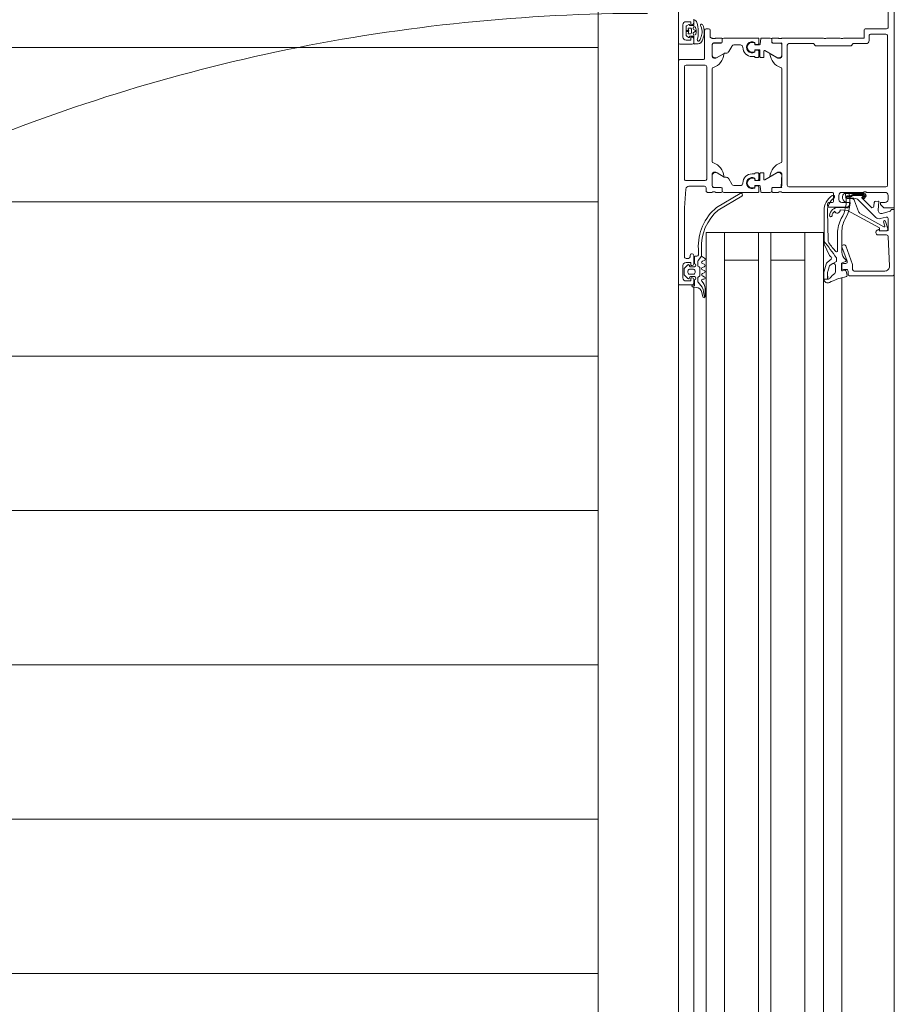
# Model space of a CAD drawing. Header units: millimetres. Extents: x -2180 to 54567, y -1945 to 22251.
# Tile 33 of 143: x 5444 to 5728, y 8840 to 9159. Entities that reach past the tile are written whole.
import ezdxf

# ---------------------------------------------------------------- set-up
doc = ezdxf.new("R2010")
doc.units = ezdxf.units.MM
doc.linetypes.add('Dash', pattern=[635, 317.5, -317.5])
for name, color, linetype, lineweight in [('_Beyond_', 7, 'Continuous', 9), ('Detail Items', 7, 'Continuous', 9), ('Doors', 7, 'Continuous', 9), ('Hidden Lines', 7, 'Dash', 18)]:
    doc.layers.add(name, color=color, linetype=linetype, lineweight=lineweight)
doc.layers.add('_Beyond_-2', color=7, linetype='Continuous', lineweight=9, true_color=0xc0c0c0)

# ---------------------------------------------------------------- blocks, each defined once
blk = doc.blocks.new('Schueco_FWS_ADS-70-HD_out_Family-02 - SU-AL-02 FWS SI insert unit 3-2397783-1 Korruse põrandate plaan')
at = {"layer": 'Detail Items'}
for p, q in [((-870, 61), (870, 61)), ((660, 43.96), (406, 43.96)), ((660, 38), (406, 38)), ((660, 32), (406, 32)), ((660, 21), (406, 21)), ((660, 17), (406, 17)), ((660, 6), (406, 6)), ((660, 0), (406, 0)), ((660, -4), (406, -4)), ((861, -9), (-861, -9))]:
    blk.add_line(p, q, dxfattribs=at)
at = {"layer": 'Doors'}
for p, q in [((350.5, 61), (418, 61)), ((270.5, 59), (265.1, 59)), ((271, 51.7), (271, 58.5)), ((272.8, 53.3), (272.8, 58.3)), ((273.3, 58.8), (321.7, 58.8)), ((322.2, 58.3), (322.2, 26.8)), ((324, 58), (324, 52)), ((326.3, 59), (325, 59)), ((330.1, 59.63), (330.81, 57.01)), ((335.14, 57.59), (330.99, 50.08)), ((332.51, 56.43), (331.99, 58.37)), ((332.47, 59), (336, 59)), ((335.86, 58.87), (333.41, 58.19)), ((333.57, 57.51), (334.91, 57.88)), ((337.8, 55.69), (337.8, 58.52)), ((338.28, 59.02), (347.94, 59.43)), ((349.5, 57.94), (349.5, 48)), ((351, 46.5), (351, 60.5)), ((326.49, 49.35), (332.12, 54.98)), ((327.26, 54.47), (328.51, 54.37)), ((274.8, 52.8), (273.3, 52.8)), ((324.33, 51.21), (324.33, 45.22)), ((324.73, 47.52), (324.73, 51.13)), ((325.24, 51.34), (325.67, 50.91)), ((325.95, 51.19), (325.47, 51.68)), ((328.82, 53.52), (325.83, 50.53)), ((324, 51), (324, 44)), ((325, 50.89), (325, 47.6)), ((325.52, 50.57), (325.17, 50.96)), ((325.9, 45.77), (325.9, 47.93)), ((330.19, 49.4), (326.69, 48.13)), ((325.13, 45.67), (325.13, 46.72)), ((325.4, 46.89), (325.4, 45.77)), ((326.03, 47.19), (326.03, 45.67)), ((328.8, 45.5), (328.8, 39.8)), ((329.05, 45.5), (328.86, 42.99)), ((341, 44.82), (341, 44.5)), ((347.32, 47.47), (341.33, 45.29)), ((341.67, 44.03), (346.33, 45.73)), ((346.78, 44.05), (346.36, 45.2)), ((347, 45.26), (347, 44.5)), ((349, 47.5), (347.49, 47.5)), ((349, 44.5), (349, 45.5)), ((349.3, 45.09), (349.41, 44.19)), ((349.5, 46), (350.5, 46)), ((350.94, 45.69), (349.54, 45.42)), ((274, 39), (274, 43.5)), ((325, 43), (326.3, 43)), ((325.33, 44.22), (325.93, 44.22)), ((343.38, 44), (336.89, 44)), ((337.22, 42.6), (342.96, 42.6)), ((349.11, 43.85), (347.06, 43.85)), ((347.5, 44), (348.5, 44)), ((347.62, 41.93), (349.79, 41.93)), ((351.64, 43.96), (418, 43.96)), ((324, 40.8), (324, 24.5)), ((326.8, 41.3), (324.5, 41.3)), ((327.3, 39.8), (327.3, 40.8)), ((328.3, 39.3), (327.8, 39.3)), ((339.53, 39.52), (330.05, 39.34)), ((274, 24.5), (274, 38)), ((418, 32), (337, 32)), ((321.7, 26.3), (276.3, 26.3)), ((274, 21.62), (274, 23.5)), ((274.2, 23.77), (274.2, 24.23)), ((275.61, 21.59), (275.61, 23.99)), ((276.11, 24.49), (279.59, 24.49)), ((280.29, 22.96), (278.04, 19.05)), ((314, 24.5), (284, 24.5)), ((317.71, 22.96), (319.96, 19.05)), ((321.89, 24.49), (318.41, 24.49)), ((322.39, 21.59), (322.39, 23.99)), ((323.8, 24.23), (323.8, 23.77)), ((324, 23.5), (324, 21.62)), ((274, 17.91), (274, 20.79)), ((275.28, 21.32), (274.3, 21.32)), ((274.5, 21.29), (275.31, 21.29)), ((323.5, 21.29), (322.69, 21.29)), ((323.7, 21.32), (322.72, 21.32)), ((324, 17.91), (324, 20.79)), ((274, 16.86), (274, 5.71)), ((276, 17.55), (274.2, 17.71)), ((275.83, 17.06), (274.2, 17.06)), ((276.1, 16.09), (276.03, 16.88)), ((276.2, 15.95), (276.2, 17.35)), ((277.8, 17.25), (277.8, 15.95)), ((277.97, 16.88), (277.9, 16.09)), ((280.1, 17.45), (278, 17.45)), ((280.1, 17.06), (278.17, 17.06)), ((278.21, 18.75), (280.1, 18.75)), ((280.3, 18.55), (280.3, 17.65)), ((280.3, 15.96), (280.3, 16.86)), ((317.7, 18.55), (317.7, 17.65)), ((317.7, 15.96), (317.7, 16.86)), ((319.79, 18.75), (317.9, 18.75)), ((317.9, 17.45), (320, 17.45)), ((317.9, 17.06), (319.83, 17.06)), ((320.03, 16.88), (320.1, 16.09)), ((320.2, 17.25), (320.2, 15.95)), ((321.8, 15.95), (321.8, 17.35)), ((321.9, 16.09), (321.97, 16.88)), ((322, 17.55), (323.8, 17.71)), ((322.17, 17.06), (323.8, 17.06)), ((324, 16.86), (324, 5.71)), ((275.41, 15.76), (275.8, 15.76)), ((275.64, 15.75), (276, 15.75)), ((278, 15.75), (278.35, 15.75)), ((278.2, 15.76), (278.59, 15.76)), ((319.8, 15.76), (319.41, 15.76)), ((320, 15.75), (319.65, 15.75)), ((322.36, 15.75), (322, 15.75)), ((322.59, 15.76), (322.2, 15.76)), ((276.2, 9.2), (276.2, 11.11)), ((321.8, 9.2), (321.8, 11.11)), ((328.86, 3.41), (324.32, 11.05)), ((325.18, 11.55), (329.73, 3.91)), ((276.7, 8.33), (278.4, 7.35)), ((278.9, 6.07), (278.9, 6.49)), ((319.1, 6.07), (319.1, 6.49)), ((321.3, 8.33), (319.6, 7.35)), ((274, 3), (274, 4.88)), ((274.3, 5.18), (275.28, 5.18)), ((274.5, 5.21), (275.31, 5.21)), ((275.58, 4.88), (275.58, 2.5)), ((275.61, 4.91), (275.61, 2.51)), ((280.29, 3.54), (278.97, 5.82)), ((317.71, 3.54), (319.03, 5.82)), ((322.39, 4.91), (322.39, 2.51)), ((322.42, 2.5), (322.42, 4.88)), ((323.5, 5.21), (322.69, 5.21)), ((322.72, 5.18), (323.7, 5.18)), ((324, 4.88), (324, 3)), ((418, 6), (337, 6)), ((271, 0), (271, 0.8)), ((271.5, 1.3), (273.5, 1.3)), ((274, 1.8), (274, 2)), ((274.2, 2.27), (274.2, 2.73)), ((276.08, 2), (280, 2)), ((276.11, 2.01), (279.59, 2.01)), ((319.7, 0.2), (283.3, 0.2)), ((284, 2), (314, 2)), ((318, 2), (321.92, 2)), ((321.89, 2.01), (318.41, 2.01)), ((323.5, 0), (322.5, 0)), ((323.8, 2.73), (323.8, 2.27)), ((324, 2), (324, 0.5)), ((268.96, -3.01), (268.95, -3.01)), ((269.95, -1.78), (270.2, -1.67)), ((280.5, -0.5), (271.5, -0.5)), ((281, -8.5), (281, -1)), ((282.8, -0.3), (282.8, -6.5)), ((320.2, -6.5), (320.2, -0.3)), ((322, -0.5), (322, -5.57)), ((342.34, -1.5), (344.7, -1.5)), ((344.2, -2.5), (342.34, -2.5)), ((344.7, -3.5), (344.7, -3)), ((346.09, -0.6), (346.31, -1.2)), ((347.62, -2.7), (346.41, -2.7)), ((347.09, -1.2), (347.31, -0.6)), ((348.17, -2.25), (348.05, -2.45)), ((348.09, -0.6), (348.31, -1.2)), ((350.84, -2), (348.6, -2)), ((349.09, -1.2), (349.31, -0.6)), ((350.09, -0.6), (350.31, -1.2)), ((351.09, -1.2), (351.31, -0.6)), ((351.39, -2.45), (351.27, -2.25)), ((352.82, -2.7), (351.82, -2.7)), ((352.1, -0.7), (352.1, -1.1)), ((354.17, -1.7), (353.14, -2.58)), ((354.79, -3.16), (354.7, -4.23)), ((355.09, -0.3), (357.76, -0.3)), ((357.84, -1.09), (356.4, -1.37)), ((358.01, -0.38), (357.74, -0.52)), ((267.9, -4), (269.2, -4)), ((268.21, -3.99), (269.78, -3.99)), ((269.64, -5.63), (270.03, -6.37)), ((269.98, -4.19), (269.98, -5.14)), ((270.79, -5.08), (270.79, -5.78)), ((272.29, -4.78), (271.09, -4.78)), ((272.59, -5.78), (272.59, -5.08)), ((273.34, -6.38), (273.81, -5.66)), ((273.39, -5.15), (273.39, -4.19)), ((273.59, -3.99), (275.74, -3.99)), ((274.2, -4), (275.5, -4)), ((276, -4.5), (276, -8.5)), ((343.9, -4.7), (343.9, -4.5)), ((344.4, -4), (347.2, -4)), ((344.9, -5.2), (344.4, -5.2)), ((347.1, -3.8), (345, -3.8)), ((345.4, -6.5), (345.4, -5.7)), ((348.53, -6.95), (347.49, -5.91)), ((347.7, -5.4), (347.8, -5.4)), ((348.1, -5.1), (348.1, -3.8)), ((348.9, -4.1), (348.9, -5.4)), ((350, -3.6), (349.4, -3.6)), ((349.4, -5.9), (350, -5.9)), ((350.5, -5.4), (350.5, -4.1)), ((351.91, -5.91), (350.87, -6.95)), ((351.3, -3.8), (351.3, -5.1)), ((351.6, -5.4), (351.7, -5.4)), ((352.2, -4), (353.5, -4)), ((354, -4.5), (354, -8.5)), ((354.62, -4), (418, -4)), ((275.5, -9), (178.5, -9)), ((269.7, -7.5), (273.7, -7.5)), ((270.21, -6.48), (273.17, -6.48)), ((353.5, -9), (281.5, -9)), ((283.3, -7), (319.7, -7)), ((347.7, -7.5), (351.7, -7.5)), ((350.52, -7.1), (348.88, -7.1)), ((353.5, -9), (418, -9))]:
    blk.add_line(p, q, dxfattribs=at)
at = {"layer": 'Doors', "flags": 128}
for points in [[(256.5, 61), (329, 61), (329, 57.6), (327.9, 56.5), (327.3, 56.5), (327.3, 58)], [(350.5, 61), (329.5, 61), (329.5, 60), (329.62, 60)], [(329.7, 43.43), (329.87, 45.82), (335.52, 56.15), (336.32, 56.15), (336.47, 58.38)], [(336.5, 58.5), (336.5, 56.1), (335.9, 56.1), (336.27, 55.47)], [(329.75, 55.76), (326.91, 56.01), (326.8, 54.97)], [(274, 44.5), (274, 51.2), (271.5, 51.2)], [(275.8, 26.8), (275.8, 34.8), (276.5, 35.5), (276.5, 47), (275.8, 47.7), (275.8, 51.8)], [(327.28, 45.71), (327.28, 46.72), (328.22, 46.56)], [(327.3, 44), (327.3, 46.5), (327.8, 46.5)], [(329.98, 38.22), (340.44, 38.22), (339.79, 38.21)], [(418, 38), (337, 38), (337, 0), (418, 0)], [(346, 32), (346, 21), (337, 21), (418, 21)], [(280, 24.5), (275.7, 24.5), (275.58, 21.62)], [(279.12, 20.91), (280.5, 23.3), (280.5, 24)], [(317.5, 24), (317.5, 23.3), (318.88, 20.91)], [(322.42, 21.62), (322.42, 24.38), (318, 24.5)], [(346, 6), (346, 17), (337, 17), (418, 17)], [(280, 14.91), (280, 15.76), (280.1, 15.76)], [(318, 14.91), (318, 15.76), (317.9, 15.76)], [(280.5, 2.5), (280.5, 3.2), (279.12, 5.59)], [(318.88, 5.59), (317.5, 3.2), (317.5, 2.5)], [(275.61, -1.78), (275.54, -1.69), (274.88, -1.31), (274.41, -1.1), (273.89, -0.91), (273.37, -0.75), (272.84, -0.65), (272.29, -0.62)], [(274.06, -1.76), (274.47, -1.97), (274.79, -2.16)], [(275.93, -3.78), (275.93, -2.78), (275.9, -2.57)], [(346.1, -2.59), (344.7, -1.5), (345.35, -0.5)], [(269.7, -4.5), (269.7, -5), (268.7, -5), (268.7, -6.5)], [(270.41, -3.63), (270.38, -3.72), (270.28, -3.99), (270.83, -4.24)], [(272.7, -3.28), (272.16, -3.24), (271.4, -3.26), (270.83, -3.32)], [(271.22, -4.11), (271.69, -3.26), (272.17, -4.11)], [(272.56, -4.24), (273.09, -3.99), (272.97, -3.5)], [(274.7, -6.5), (274.7, -5), (273.7, -5), (273.7, -4.5)], [(347.7, -4.5), (347.7, -5), (346.7, -5), (346.7, -6.5)], [(352.7, -6.5), (352.7, -5), (351.7, -5), (351.7, -4.5)], [(354.3, -4.6), (354.3, -3.8), (352.3, -3.8)], [(322.93, -6.57), (329, -7), (344.9, -7)]]:
    blk.add_lwpolyline(points, dxfattribs=at)
for points in [[(345.43, 42.3), (346.08, 42.3)], [(346.53, 42.01), (347.07, 41.07), (347.62, 40.21), (347.07, 41.07)], [(344.46, 40.03), (340.76, 38.28)], [(346.72, 39.27), (345.68, 40.52)], [(349.5, 38.25), (347.31, 38.89)], [(348.1, 39.89), (349.68, 39.43)], [(349.95, 39.38), (352.14, 39.43), (352.14, 39.38), (352.13, 38.2), (349.83, 38.2), (352.12, 38.2), (352.14, 39.38)], [(271.79, -6.23), (271.86, -6.16), (271.89, -6.06), (271.86, -5.96), (271.79, -5.89), (271.69, -5.86), (271.59, -5.89), (271.52, -5.96), (271.49, -6.06), (271.52, -6.16), (271.59, -6.23), (271.69, -6.26)]]:
    blk.add_lwpolyline(points, close=True, dxfattribs=at)
at = {"layer": 'Doors'}
for centre, radius, start, end in [((350.5, 60.5), 0.5, 0.0002, 89.9997), ((270.5, 58.5), 0.5, 359.9993, 90.0003), ((273.3, 58.3), 0.5, 90.0002, 180.0007), ((321.7, 58.3), 0.5, 0.0004, 89.9996), ((325, 58), 1, 90.001, 179.9994), ((326.3, 58), 1, 0.0011, 89.9989), ((329.62, 59.5), 0.5, 14.9971, 89.9999), ((332.47, 58.5), 0.5, 90.0029, 194.9993), ((333.49, 57.85), 0.35, 103.1711, 283.1711), ((334.97, 57.69), 0.2, 332.2467, 105.5954), ((336, 58.42), 0.471, 354.7673, 108.324), ((336, 58.5), 0.5, 359.9997, 90.0001), ((338.3, 58.52), 0.5, 92.4518, 180), ((348, 57.93), 1.5, 0.0138, 92.4558), ((326.9, 55.91), 0.1, 84.9466, 180), ((327.3, 54.97), 0.5, 180.0002, 265.0002), ((328.47, 53.87), 0.5, 315, 85.0014), ((329.84, 56.75), 1, 264.9466, 15.1087), ((331.06, 56.04), 1.5, 314.9992, 14.9998), ((337, 55.81), 0.809, 205.0969, 351.1806), ((271.5, 51.7), 0.5, 179.9987, 270.0004), ((273.3, 53.3), 0.5, 179.9996, 270.0011), ((274.8, 51.8), 1, 359.9999, 90.0001), ((324.52, 51.5), 0.725, 136.3959, 223.6041), ((325.02, 51.15), 0.695, 49.5176, 174.3719), ((325.03, 51.13), 0.3, 44.997, 180), ((325.81, 51.05), 0.2, 225.0154, 44.9846), ((325.1, 50.89), 0.1, 42.144, 180), ((325.69, 50.67), 0.2, 210.0121, 314.9869), ((327.9, 47.93), 2, 135, 180), ((327.03, 47.19), 1, 109.9573, 180.021), ((329.67, 50.81), 1.5, 289.9761, 331.0502), ((349, 48), 0.5, 270.0009, 359.9991), ((324.69, 45.8), 0.6, 99.8459, 279.8459), ((325.33, 45.22), 1, 179.9997, 270.0003), ((326.81, 34.7), 11.9, 60.0291, 100.7423), ((325.23, 47.52), 0.5, 180, 233.1301), ((326.82, 34.62), 10.78, 58.5653, 100.7937), ((324.63, 46.72), 0.5, 0, 53.1292), ((325.32, 47.59), 0.316, 178.6709, 239.343), ((325.58, 45.67), 0.45, 180.0019, 0.0019), ((324.9, 46.89), 0.5, 360, 59.343), ((325.65, 45.75), 0.25, 176.4446, 3.5554), ((325.78, 45.71), 1.5, 276.0001, 0), ((327.8, 45.5), 1, 0.0009, 89.9991), ((328.05, 45.57), 1, 355.8165, 79.9978), ((336.89, 53), 9, 242.6144, 270), ((341.5, 44.82), 0.5, 110.0103, 180), ((343.38, 47), 3, 270, 319.3897), ((334.39, 53.74), 14.24, 322.3481, 323.6074), ((346.08, 45.1), 0.3, 20, 138.9167), ((346.5, 45.26), 0.5, 0, 110.0114), ((347.49, 47), 0.5, 90, 110.0103), ((349.5, 45.5), 0.5, 89.9998, 180.0002), ((349.59, 45.13), 0.3, 101, 187.2138), ((350.5, 46.5), 0.5, 270.0009, 359.9993), ((350.99, 45.4), 0.3, 12.3883, 101), ((307.34, 35.81), 45, 11.5609, 12.3883), ((372.68, 49.78), 21.82, 193.1026, 206.6774), ((273.48, 44), 0.725, 316.3958, 43.6041), ((325, 44), 1, 180.0006, 269.9994), ((325.43, 41.15), 0.5, 35.4386, 213.9413), ((326.3, 44), 1, 270.0001, 359.9999), ((331.81, 42.96), 2.95, 179.4294, 263.0397), ((329.83, 42.54), 0.9, 287.5453, 98.657), ((331.81, 42.9), 2.1, 215.4705, 264.0747), ((337.22, 52.6), 10, 241.4333, 270), ((445.43, -98.02), 172.39, 125.5505, 127.794), ((445.43, -98.02), 172.39, 125.5505, 127.7935), ((328.82, 56.8), 20.55, 304.1142, 314.2876), ((341.5, 44.5), 0.5, 180, 290.0114), ((342.96, 42.3), 0.3, 314.2876, 90), ((345.47, 41.71), 0.588, 94.0499, 117.2562), ((345.47, 41.71), 0.588, 94.0499, 117.2562), ((346.08, 41.8), 0.5, 25, 90), ((346.08, 41.8), 0.5, 25, 90), ((347.06, 44.15), 0.3, 200, 270), ((347.5, 44.5), 0.5, 180.0009, 269.9991), ((347.62, 41.33), 0.6, 90, 205), ((348.5, 44.5), 0.5, 270.0007, 359.9995), ((349.11, 44.15), 0.3, 270, 7.2138), ((349.79, 41.33), 0.6, 35.0073, 90), ((355.04, 45), 5.8, 215.0073, 235.0009), ((273.48, 38.5), 0.725, 316.3959, 43.6041), ((324.5, 40.8), 0.5, 89.9998, 180.0002), ((329.99, 44.22), 6, 213.9413, 269.9252), ((329.91, 44.34), 5, 215.4386, 271.6926), ((326.8, 40.8), 0.5, 359.9995, 90.0005), ((327.8, 39.8), 0.5, 180.0008, 269.9992), ((328.3, 39.8), 0.5, 270.0013, 359.9987), ((331.49, 40.43), 0.4, 265.8165, 73.8163), ((339.5, 41.02), 1.5, 271.1204, 304.1142), ((340.44, 38.96), 0.75, 269.9262, 295.3166), ((340.44, 38.96), 0.75, 269.9262, 295.3166), ((344.12, 40.75), 0.8, 295.3166, 335.0258), ((344.12, 40.75), 0.8, 295.3166, 335.0258), ((345.29, 40.2), 0.5, 39.8774, 155.0258), ((345.29, 40.2), 0.5, 39.8774, 155.0258), ((347.64, 40.04), 1.2, 219.8774, 253.7151), ((347.64, 40.04), 1.2, 219.8774, 253.7151), ((348.39, 40.85), 1, 219.5893, 253.427), ((348.39, 40.85), 1, 219.5893, 253.427), ((349.96, 40.38), 1, 253.427, 269.5893), ((349.96, 40.38), 1, 253.427, 269.5893), ((351.14, 39.43), 1, 359.8774, 55.0009), ((352.13, 39.4), 1.2, 269.8774, 28.8067), ((349.83, 39.4), 1.2, 253.7151, 270), ((349.83, 39.4), 1.2, 253.7151, 270), ((352.13, 39.4), 1.2, 269.8774, 270.3999), ((352.13, 39.4), 1.2, 269.8774, 270.3999), ((276.3, 26.8), 0.5, 180.0018, 269.9982), ((321.7, 26.8), 0.5, 270.0004, 359.9996), ((273.92, 24.23), 0.279, 358.8354, 73.5801), ((273.92, 23.77), 0.279, 286.4246, 1.1629), ((275.7, 24.38), 0.12, 90, 180), ((276.11, 23.99), 0.5, 89.9997, 180.0003), ((278.76, 25.68), 5, 275.6226, 342.2516), ((279.44, 23.5), 1, 327.273, 81.8184), ((280, 24), 0.5, 0, 90), ((284, 24), 0.5, 90, 162.2516), ((314, 24), 0.5, 17.7484, 90), ((319.24, 25.68), 5, 197.7484, 264.3774), ((318, 24), 0.5, 90, 180), ((318.56, 23.5), 1, 98.1816, 212.727), ((321.89, 23.99), 0.5, 359.9997, 90.0003), ((322.3, 24.38), 0.12, 0, 90), ((324.08, 24.23), 0.279, 106.4199, 181.1646), ((324.08, 23.77), 0.279, 178.8371, 253.5754), ((274.3, 21.62), 0.3, 180, 270), ((274.5, 20.79), 0.5, 90, 180), ((275.28, 21.62), 0.3, 270, 360), ((275.31, 21.59), 0.3, 270, 0.0079), ((279.24, 20.84), 0.138, 150, 275.6226), ((318.76, 20.84), 0.138, 264.3774, 30), ((322.69, 21.59), 0.3, 179.9921, 270), ((322.72, 21.62), 0.3, 180, 270), ((323.5, 20.79), 0.5, 0, 90), ((323.7, 21.62), 0.3, 270, 0), ((274.2, 17.91), 0.2, 180.112, 269.8836), ((274.2, 16.86), 0.2, 90, 180), ((275.8, 16.06), 0.3, 270, 5.0002), ((275.83, 16.86), 0.2, 5.0002, 90), ((276, 17.35), 0.2, 0.1112, 89.8844), ((276, 15.95), 0.2, 270.1142, 359.888), ((278, 17.25), 0.2, 90.1044, 179.8912), ((278, 15.95), 0.2, 180.1112, 269.8866), ((278.2, 16.06), 0.3, 174.9998, 270), ((278.17, 16.86), 0.2, 90, 174.9998), ((278.21, 18.95), 0.2, 150.1202, 270), ((280.1, 18.55), 0.2, 0.1172, 89.8806), ((280.1, 17.65), 0.2, 270.1134, 359.8888), ((280.1, 16.86), 0.2, 360, 90), ((280.1, 15.96), 0.2, 270, 0), ((317.9, 18.55), 0.2, 90.1194, 179.8828), ((317.9, 17.65), 0.2, 180.1112, 269.8866), ((317.9, 16.86), 0.2, 90, 180), ((317.9, 15.96), 0.2, 180, 270), ((319.79, 18.95), 0.2, 270, 29.8798), ((319.8, 16.06), 0.3, 270, 5.0002), ((319.83, 16.86), 0.2, 5.0002, 90), ((320, 17.25), 0.2, 0.1088, 89.8956), ((320, 15.95), 0.2, 270.1134, 359.8888), ((322, 17.35), 0.2, 90.1156, 179.8888), ((322, 15.95), 0.2, 180.112, 269.8858), ((322.2, 16.06), 0.3, 174.9998, 270), ((322.17, 16.86), 0.2, 90, 174.9998), ((323.8, 17.91), 0.2, 270.1164, 359.888), ((323.8, 16.86), 0.2, 360, 90), ((277, 14.91), 1.8, 151.9104, 28.0896), ((277, 14.92), 1.59, 148.4844, 31.5156), ((277, 14.91), 3, 269.9989, 0.0011), ((321, 14.91), 3, 179.9989, 270.0011), ((321, 14.91), 1.8, 151.9104, 28.0896), ((321, 14.92), 1.59, 148.4844, 31.5156), ((277, 11.11), 0.799, 89.9375, 180.0636), ((321, 11.11), 0.799, 359.9364, 90.0625), ((324.75, 11.3), 0.5, 29.9999, 209.9999), ((277.2, 9.2), 1, 180.0248, 239.9768), ((277.9, 6.49), 1, 0.0349, 59.965), ((320.1, 6.49), 1, 120.035, 179.9651), ((320.8, 9.2), 1, 300.0232, 359.9752), ((274.5, 5.71), 0.5, 180, 270), ((274.3, 4.88), 0.3, 90, 180), ((275.28, 4.88), 0.3, 360, 90), ((275.31, 4.91), 0.3, 0, 90), ((279.4, 6.07), 0.5, 180, 210), ((279.24, 5.66), 0.138, 84.3774, 210), ((278.76, 0.82), 5, 17.7484, 84.3774), ((279.44, 3), 1, 278.1816, 32.727), ((319.24, 0.82), 5, 95.6226, 162.2516), ((318.56, 3), 1, 147.273, 261.8184), ((318.76, 5.66), 0.138, 330, 95.6226), ((318.6, 6.07), 0.5, 330, 360), ((322.69, 4.91), 0.3, 90, 180), ((322.72, 4.88), 0.3, 90, 180), ((323.5, 5.71), 0.5, 270, 360), ((323.7, 4.88), 0.3, 0, 90), ((341.5, 13.89), 16.42, 219.6868, 272.9555), ((341.49, 13.92), 15.44, 220.4025, 273.1603), ((271.5, 0.8), 0.5, 90.0033, 179.9967), ((271.5, 0), 0.5, 180.0015, 269.9985), ((273.5, 1.8), 0.5, 270, 0), ((273.92, 2.73), 0.279, 358.8371, 73.5754), ((273.92, 2.27), 0.279, 286.4199, 1.1646), ((276.08, 2.5), 0.5, 180, 270), ((276.11, 2.51), 0.5, 179.9997, 270.0003), ((280, 2.5), 0.5, 270, 0), ((283.3, -0.3), 0.5, 90, 180), ((284, 2.5), 0.5, 197.7484, 270), ((314, 2.5), 0.5, 270, 342.2516), ((318, 2.5), 0.5, 180, 270), ((319.7, -0.3), 0.5, 360, 90), ((321.89, 2.51), 0.5, 269.9997, 0.0003), ((321.92, 2.5), 0.5, 270, 360), ((322.5, -0.5), 0.5, 90, 180), ((323.5, 0.5), 0.5, 270, 0), ((324.08, 2.73), 0.279, 106.4246, 181.1629), ((324.08, 2.27), 0.279, 178.8354, 253.5801), ((269.22, -3.98), 1.01, 105.2654, 180.3883), ((271.97, -12.54), 10, 74.8052, 107.5325), ((269.79, -1.47), 0.351, 115.7331, 295.7331), ((272.01, -6.13), 5.52, 87.0632, 115.426), ((272.06, -6.45), 5.13, 87.4113, 111.2554), ((272.29, -5.13), 3.8, 62.3164, 90.0234), ((274.63, -2.51), 0.381, 264.0481, 65.7166), ((273.61, -2.96), 2.32, 9.6838, 30.5094), ((280.5, -1), 0.5, 359.9997, 90.0003), ((344.2, -3), 0.5, 0, 89.995), ((345.7, -0.7), 0.4, 15.0002, 150.0002), ((346.41, -2.2), 0.5, 231.9827, 270), ((346.7, -1.1), 0.4, 194.9998, 345.0002), ((347.7, -0.7), 0.4, 14.9998, 165.0002), ((347.62, -2.2), 0.5, 270, 330), ((348.6, -2.5), 0.5, 90, 150), ((348.7, -1.1), 0.4, 194.9998, 345.0002), ((349.7, -0.7), 0.4, 14.9996, 165.0004), ((350.7, -1.1), 0.4, 194.9996, 345.0004), ((350.84, -2.5), 0.5, 30, 90), ((351.7, -0.7), 0.4, 0.0004, 165.0003), ((351.82, -2.2), 0.5, 210, 270), ((352.5, -1.1), 0.4, 180, 319.6792), ((355.09, -3.3), 3, 89.9987, 139.6802), ((352.82, -2.2), 0.496, 270, 310.6412), ((356.78, -4.74), 4, 89.3811, 130.6412), ((356.78, -3.34), 2, 101.0025, 175.0048), ((356.84, 1.27), 2, 269.3811, 296.6548), ((357.76, -0.7), 0.4, 281.0106, 90.0809), ((269.2, -4.5), 0.5, 0.0033, 89.9967), ((269.82, -5.54), 0.202, 100.671, 206.1989), ((269.78, -4.18), 0.198, 359.4155, 90.2997), ((269.78, -5.14), 0.203, 270.7563, 359.5315), ((270.21, -6.29), 0.195, 205.7729, 271.3605), ((270.88, -3.82), 0.5, 95.8441, 158.8235), ((271.09, -5.08), 0.3, 90.0002, 180.0011), ((271.69, -8.24), 2.62, 69.9155, 110.0845), ((270.95, -3.96), 0.3, 245.3847, 330.7367), ((272.43, -3.96), 0.3, 209.2633, 295.2539), ((272.29, -5.08), 0.3, 0.0006, 90.0002), ((272.68, -3.58), 0.3, 13.8461, 86.4935), ((273.59, -4.18), 0.198, 89.9314, 180.6442), ((273.59, -5.15), 0.199, 179.7384, 269.9724), ((273.63, -5.55), 0.204, 329.54, 101.4298), ((274.2, -4.5), 0.5, 89.9994, 180.0006), ((275.5, -4.5), 0.5, 0.0033, 89.9967), ((275.74, -3.79), 0.198, 270.1002, 1.0494), ((323, -5.57), 1, 180, 265.9144), ((344.4, -4.5), 0.5, 90, 180), ((344.4, -4.7), 0.5, 180, 270), ((345, -3.5), 0.3, 180, 270), ((344.9, -5.7), 0.5, 0, 90), ((347.6, -3.8), 0.5, 0, 180), ((347.2, -4.5), 0.5, 360, 90), ((347.7, -5.7), 0.3, 89.9999, 225.0019), ((347.8, -5.1), 0.3, 270, 360), ((349.4, -4.1), 0.5, 89.9989, 180.0011), ((349.4, -5.4), 0.5, 179.9979, 270.0021), ((350, -4.1), 0.5, 359.9989, 90.0011), ((350, -5.4), 0.5, 269.9979, 0.0021), ((351.8, -3.8), 0.5, 0, 180), ((351.6, -5.1), 0.3, 180, 270), ((352.2, -4.5), 0.5, 90, 180), ((351.7, -5.7), 0.3, 315.0034, 89.9945), ((353.5, -4.5), 0.5, 0, 90), ((354.3, -4.2), 0.4, 270.0006, 355.083), ((269.7, -6.5), 1, 179.9995, 270.0005), ((273.17, -6.29), 0.194, 269.3559, 330.2801), ((273.7, -6.5), 1, 270.002, 359.998), ((275.5, -8.5), 0.5, 270.0015, 359.9976), ((281.5, -8.5), 0.5, 180.0015, 269.9985), ((283.3, -6.5), 0.5, 180, 270), ((319.7, -6.5), 0.5, 270, 0), ((344.9, -6.5), 0.5, 270, 0), ((347.7, -6.5), 1, 180, 270), ((348.88, -6.6), 0.5, 224.9723, 270), ((350.52, -6.6), 0.5, 270, 315.0202), ((351.7, -6.5), 1, 270, 0), ((353.5, -8.5), 0.5, 270, 0)]:
    blk.add_arc(centre, radius, start, end, dxfattribs=at)
at = {"layer": 'Hidden Lines'}
blk.add_arc((845, -19), 579, 180, 270, dxfattribs=at)

msp = doc.modelspace()

# ---------------------------------------------------------------- hatches: boundary and pattern name
at = {"layer": '_Beyond_-2'}
h = msp.add_hatch(dxfattribs=at)
h.set_pattern_fill('FP_31', color=256, style=0, pattern_type=2)
h.set_pattern_definition([(0, (0, 0), (0, 50), [])])
h.paths.add_polyline_path([(3403.75, 7658.29), (5455.57, 7658.29), (5455.57, 7659.95), (5631.81, 7659.95), (5631.81, 9269.43), (5589.06, 9270.42), (5585.23, 9272.52), (5582.05, 9277.6), (5581.54, 9282.42), (5584.42, 9289.41), (5587.15, 9293.13), (5593.08, 9298.32), (5598.87, 9301.12), (5603.37, 9302.25), (5611.73, 9302.77), (5631.81, 9302.78), (5631.81, 10357.11), (5612.75, 10357.11), (5612.75, 10453.11), (3384.75, 10453.11), (3384.75, 7854.29), (3403.75, 7853.29), (3403.75, 7682.11)], flags=0)

# ---------------------------------------------------------------- linework, layer by layer
at = {"layer": '_Beyond_'}
msp.add_line((5631.81, 8557.11), (5631.81, 9269.43), dxfattribs=at)

# ---------------------------------------------------------------- block references
at = {"layer": 'Doors', "rotation": 269.9999999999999}
msp.add_blockref('Schueco_FWS_ADS-70-HD_out_Family-02 - SU-AL-02 FWS SI insert unit 3-2397783-1 Korruse põrandate plaan', (5666.81, 9427.11), dxfattribs=at)

doc.saveas('drawing.dxf')
